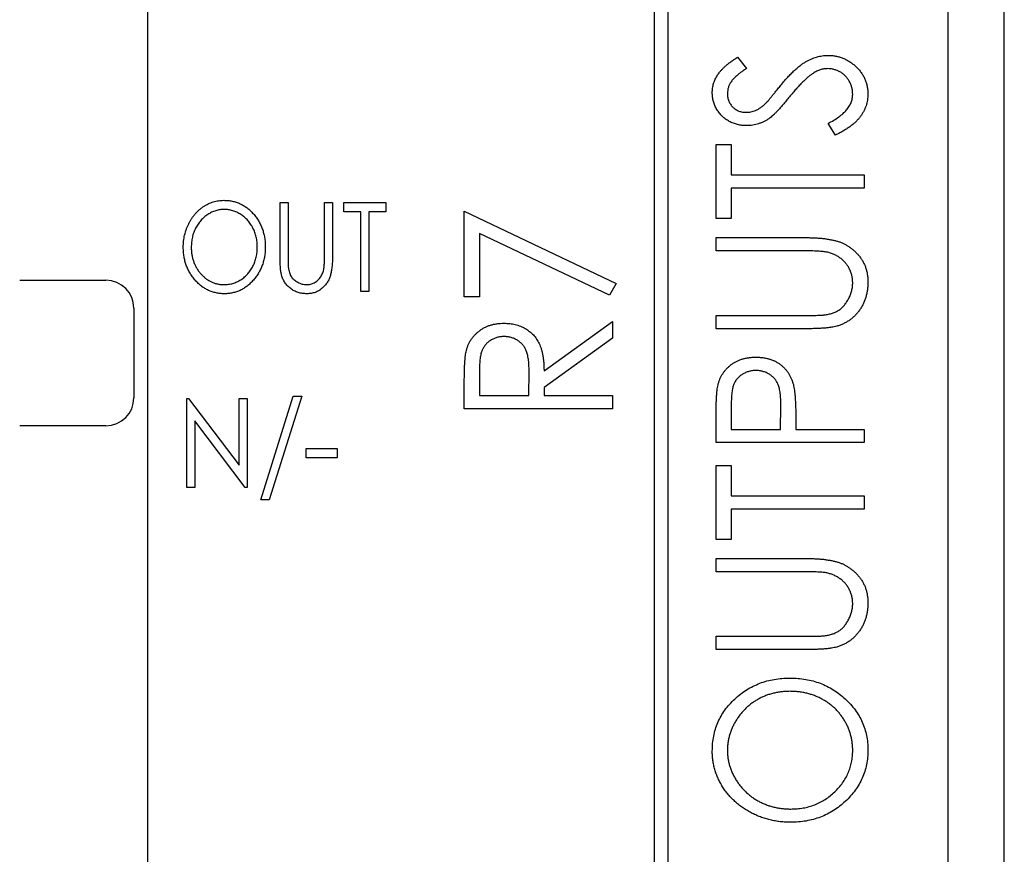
# Model space of a CAD drawing. Header units: millimetres. Extents: x 0 to 420, y 0 to 297.
# Tile 15 of 101: x 101 to 110, y 67 to 74. Entities that reach past the tile are written whole.
import ezdxf

# ---------------------------------------------------------------- set-up
doc = ezdxf.new("R2010")
doc.units = ezdxf.units.MM

msp = doc.modelspace()

# ---------------------------------------------------------------- linework, layer by layer
at = {"color": 7, "linetype": 'Continuous', "lineweight": 25}
for p, q in [((109.6861, 35.2355), (109.6861, 94.4355)), ((107.1861, 40.8605), (107.1861, 81.8605)), ((107.0611, 81.7355), (107.0611, 40.9855)), ((102.5361, 52.8605), (102.5361, 81.3605)), ((110.1861, 79.3355), (110.1861, 34.6355)), ((110.1892, 34.6355), (110.1892, 78.9355)), ((107.8032, 73.9028), (107.8846, 73.8024)), ((108.6809, 73.2074), (108.6139, 73.3121)), ((107.6132, 73.1226), (107.7489, 73.1226)), ((107.6132, 72.4612), (107.6132, 73.1226)), ((107.7489, 73.1226), (107.7489, 72.8513)), ((107.7489, 72.8513), (108.9361, 72.8513)), ((108.9361, 72.8513), (108.9361, 72.7325)), ((107.7489, 72.7325), (107.7489, 72.4612)), ((108.9361, 72.7325), (107.7489, 72.7325)), ((103.7166, 72.1249), (103.7166, 72.6043)), ((103.7166, 72.6043), (103.7878, 72.6043)), ((103.7878, 72.6043), (103.7878, 72.1287)), ((104.1134, 72.6043), (104.1847, 72.6043)), ((104.1134, 72.1287), (104.1134, 72.6043)), ((104.1847, 72.6043), (104.1847, 72.1249)), ((104.2864, 72.5229), (104.2864, 72.6043)), ((104.2864, 72.6043), (104.6629, 72.6043)), ((104.6629, 72.6043), (104.6629, 72.5229)), ((104.4391, 72.5229), (104.2864, 72.5229)), ((104.4391, 71.8105), (104.4391, 72.5229)), ((104.6629, 72.5229), (104.5103, 72.5229)), ((104.5103, 72.5229), (104.5103, 71.8105)), ((105.3632, 71.7639), (105.3632, 72.5271)), ((105.3632, 72.5271), (106.72, 71.8826)), ((107.7489, 72.4612), (107.6132, 72.4612)), ((105.4989, 72.3294), (105.4989, 71.7639)), ((106.662, 71.7771), (105.4989, 72.3294)), ((107.6132, 72.1728), (107.6132, 72.2916)), ((107.6132, 72.2916), (108.4122, 72.2916)), ((108.4058, 72.1728), (107.6132, 72.1728)), ((101.3894, 71.9105), (102.1598, 71.9105)), ((104.5103, 71.8105), (104.4391, 71.8105)), ((106.72, 71.8826), (106.662, 71.7771)), ((105.4989, 71.7639), (105.3632, 71.7639)), ((102.4098, 71.6605), (102.4098, 70.8605)), ((106.0755, 71.1027), (106.6861, 71.5434)), ((106.6861, 71.5434), (106.6861, 71.3934)), ((107.6132, 71.4775), (107.6132, 71.5962)), ((107.6132, 71.5962), (108.4058, 71.5962)), ((108.4122, 71.4775), (107.6132, 71.4775)), ((106.6861, 71.3934), (106.0755, 70.9529)), ((105.4989, 71.1016), (105.4989, 70.8819)), ((105.9398, 70.8819), (105.9417, 71.0966)), ((105.3632, 70.7632), (105.3632, 71.0062)), ((106.0755, 70.9529), (106.0755, 70.8819)), ((102.8821, 70.0605), (102.8821, 70.8543)), ((102.8821, 70.8543), (102.897, 70.8543)), ((102.897, 70.8543), (103.3502, 70.2598)), ((103.3502, 70.2598), (103.3502, 70.8543)), ((103.3502, 70.8543), (103.4214, 70.8543)), ((103.4214, 70.8543), (103.4214, 70.0605)), ((103.5436, 69.9486), (103.8342, 70.8747)), ((103.9099, 70.8747), (103.6192, 69.9486)), ((103.8342, 70.8747), (103.9099, 70.8747)), ((105.4989, 70.8819), (105.9398, 70.8819)), ((106.0755, 70.8819), (106.6861, 70.8819)), ((106.6861, 70.8819), (106.6861, 70.7632)), ((106.6861, 70.7632), (105.3632, 70.7632)), ((107.7489, 70.799), (107.7489, 70.5786)), ((108.1898, 70.5786), (108.1928, 70.7898)), ((107.6132, 70.4598), (107.6132, 70.7031)), ((108.3255, 70.6663), (108.3255, 70.5786)), ((102.1598, 70.6105), (101.3894, 70.6105)), ((103.4052, 70.0605), (102.9533, 70.6533)), ((102.9533, 70.6533), (102.9533, 70.0605)), ((107.7489, 70.5786), (108.1898, 70.5786)), ((108.3255, 70.5786), (108.9361, 70.5786)), ((108.9361, 70.5786), (108.9361, 70.4598)), ((103.9506, 70.4065), (104.2254, 70.4065)), ((103.9506, 70.3251), (103.9506, 70.4065)), ((104.2254, 70.4065), (104.2254, 70.3251)), ((108.9361, 70.4598), (107.6132, 70.4598)), ((104.2254, 70.3251), (103.9506, 70.3251)), ((107.6132, 69.5949), (107.6132, 70.2563)), ((107.6132, 70.2563), (107.7489, 70.2563)), ((107.7489, 70.2563), (107.7489, 69.9849)), ((102.9533, 70.0605), (102.8821, 70.0605)), ((103.4214, 70.0605), (103.4052, 70.0605)), ((107.7489, 69.9849), (108.9361, 69.9849)), ((108.9361, 69.9849), (108.9361, 69.8662)), ((103.6192, 69.9486), (103.5436, 69.9486)), ((108.9361, 69.8662), (107.7489, 69.8662)), ((107.7489, 69.8662), (107.7489, 69.5949)), ((107.7489, 69.5949), (107.6132, 69.5949)), ((107.6132, 69.3065), (107.6132, 69.4253)), ((107.6132, 69.4253), (108.4122, 69.4253)), ((108.4058, 69.3065), (107.6132, 69.3065)), ((107.6132, 68.6111), (107.6132, 68.7299)), ((107.6132, 68.7299), (108.4058, 68.7299)), ((108.4122, 68.6111), (107.6132, 68.6111))]:
    msp.add_line(p, q, dxfattribs=at)
for centre, start, end in [((102.1598, 71.6605), 0, 90), ((102.1598, 70.8605), 270, 0)]:
    msp.add_arc(centre, 0.25, start, end, dxfattribs=at)
for points, knots in [([(108.1851, 73.6447), (108.1955, 73.6574), (108.2157, 73.682), (108.2463, 73.7168), (108.2759, 73.7486), (108.3048, 73.7772), (108.3326, 73.8028), (108.3597, 73.8251), (108.3858, 73.8447), (108.4193, 73.8658), (108.4607, 73.8872), (108.5108, 73.9062), (108.5614, 73.9175), (108.5953, 73.919), (108.612, 73.9198)], [0, 0, 0, 0, 0.093761, 0.181614, 0.264342, 0.341677, 0.41338, 0.479975, 0.541968, 0.599292, 0.705911, 0.807015, 0.904485, 1, 1, 1, 1]), ([(108.612, 73.9198), (108.6239, 73.9195), (108.6473, 73.9189), (108.6818, 73.9139), (108.7153, 73.9064), (108.7473, 73.895), (108.7786, 73.8811), (108.8082, 73.8634), (108.8368, 73.8428), (108.8638, 73.8195), (108.8887, 73.794), (108.9103, 73.7667), (108.929, 73.7381), (108.9438, 73.708), (108.9555, 73.6766), (108.964, 73.6438), (108.9692, 73.6097), (108.9697, 73.5865), (108.97, 73.5747)], [0, 0, 0, 0, 0.064367, 0.127345, 0.188922, 0.250384, 0.312021, 0.374404, 0.437663, 0.502985, 0.567803, 0.63098, 0.692076, 0.752595, 0.813028, 0.874016, 0.936113, 1, 1, 1, 1]), ([(107.5793, 73.5856), (107.5798, 73.5997), (107.5808, 73.6277), (107.5903, 73.6688), (107.6056, 73.7083), (107.6231, 73.74), (107.6406, 73.7648), (107.6562, 73.784), (107.6748, 73.803), (107.6954, 73.8227), (107.7188, 73.8424), (107.7445, 73.8627), (107.773, 73.8827), (107.7929, 73.896), (107.8032, 73.9028)], [0, 0, 0, 0, 0.103822, 0.205919, 0.309231, 0.415653, 0.47222, 0.532858, 0.597819, 0.667857, 0.743177, 0.823448, 0.908942, 1, 1, 1, 1]), ([(107.8846, 73.8024), (107.8762, 73.7968), (107.8602, 73.786), (107.8376, 73.7697), (107.8171, 73.7542), (107.7992, 73.739), (107.7831, 73.7248), (107.7693, 73.711), (107.7576, 73.6979), (107.7453, 73.6813), (107.7331, 73.6605), (107.7224, 73.6343), (107.7162, 73.6068), (107.7154, 73.5881), (107.715, 73.5787)], [0, 0, 0, 0, 0.1025572, 0.1969113, 0.2843952, 0.3644161, 0.4372148, 0.5035358, 0.5636019, 0.6164505, 0.7146691, 0.8089542, 0.9041323, 1, 1, 1, 1]), ([(108.4803, 73.7592), (108.4727, 73.754), (108.4569, 73.7431), (108.4333, 73.7241), (108.4086, 73.7022), (108.3828, 73.6774), (108.356, 73.6494), (108.3279, 73.6187), (108.2987, 73.585), (108.2793, 73.5611), (108.2693, 73.5488)], [0, 0, 0, 0, 0.092213, 0.193119, 0.303009, 0.423363, 0.552489, 0.69176, 0.840671, 1, 1, 1, 1]), ([(108.6101, 73.8011), (108.5992, 73.8005), (108.5769, 73.7994), (108.5438, 73.7915), (108.5113, 73.7779), (108.4908, 73.7656), (108.4803, 73.7592)], [0, 0, 0, 0, 0.238336, 0.482311, 0.73314, 1, 1, 1, 1]), ([(108.8343, 73.5705), (108.834, 73.5809), (108.8334, 73.6014), (108.8272, 73.6316), (108.8177, 73.6608), (108.8041, 73.6886), (108.7878, 73.7146), (108.7679, 73.7372), (108.7458, 73.7569), (108.7209, 73.7727), (108.6946, 73.7854), (108.6672, 73.7944), (108.6389, 73.8), (108.6198, 73.8007), (108.6101, 73.8011)], [0, 0, 0, 0, 0.086779, 0.172012, 0.257, 0.344091, 0.430347, 0.513787, 0.595624, 0.677565, 0.75969, 0.839996, 0.919133, 1, 1, 1, 1]), ([(107.888, 73.2922), (107.874, 73.2927), (107.8464, 73.2936), (107.806, 73.301), (107.7674, 73.3126), (107.7311, 73.329), (107.6977, 73.3501), (107.6674, 73.3746), (107.6416, 73.4038), (107.6193, 73.4359), (107.6017, 73.4709), (107.5883, 73.5077), (107.5809, 73.5463), (107.5798, 73.5724), (107.5793, 73.5856)], [0, 0, 0, 0, 0.088291, 0.174419, 0.258423, 0.342317, 0.425287, 0.506935, 0.587922, 0.670559, 0.753145, 0.834844, 0.916686, 1, 1, 1, 1]), ([(107.715, 73.5787), (107.7154, 73.5669), (107.7163, 73.544), (107.7261, 73.5115), (107.7413, 73.4822), (107.7627, 73.4572), (107.7881, 73.4367), (107.8169, 73.4215), (107.8489, 73.4125), (107.8711, 73.4115), (107.8824, 73.411)], [0, 0, 0, 0, 0.133507, 0.258557, 0.380724, 0.504971, 0.628085, 0.748901, 0.871477, 1, 1, 1, 1]), ([(108.0534, 73.4878), (108.056, 73.4903), (108.0621, 73.4964), (108.072, 73.5076), (108.0846, 73.5221), (108.0998, 73.54), (108.1177, 73.5612), (108.1377, 73.5862), (108.1606, 73.6143), (108.1766, 73.6342), (108.1851, 73.6447)], [0, 0, 0, 0, 0.053039, 0.126288, 0.218872, 0.334457, 0.469409, 0.625738, 0.802267, 1, 1, 1, 1]), ([(108.6139, 73.3121), (108.6312, 73.3214), (108.6644, 73.3391), (108.7095, 73.3685), (108.7477, 73.3992), (108.7792, 73.4311), (108.8038, 73.4642), (108.8214, 73.4986), (108.8324, 73.5341), (108.8337, 73.5584), (108.8343, 73.5705)], [0, 0, 0, 0, 0.165307, 0.315251, 0.451801, 0.576089, 0.690151, 0.796612, 0.898685, 1, 1, 1, 1]), ([(108.97, 73.5747), (108.9698, 73.5656), (108.9695, 73.5475), (108.966, 73.5207), (108.9612, 73.4944), (108.9536, 73.469), (108.9443, 73.444), (108.933, 73.4197), (108.9194, 73.3961), (108.9036, 73.3731), (108.8854, 73.3506), (108.8644, 73.3287), (108.8407, 73.3072), (108.8142, 73.2863), (108.7848, 73.2659), (108.7528, 73.2458), (108.718, 73.2261), (108.6935, 73.2138), (108.6809, 73.2074)], [0, 0, 0, 0, 0.055089, 0.109447, 0.163323, 0.216767, 0.269874, 0.324148, 0.378969, 0.434708, 0.492467, 0.553707, 0.618022, 0.686132, 0.757893, 0.834258, 0.914668, 1, 1, 1, 1]), ([(107.8824, 73.411), (107.8895, 73.4112), (107.9037, 73.4116), (107.9247, 73.415), (107.9455, 73.4199), (107.9662, 73.4271), (107.9872, 73.4375), (108.0086, 73.4512), (108.0311, 73.468), (108.0457, 73.481), (108.0534, 73.4878)], [0, 0, 0, 0, 0.110385, 0.220503, 0.3311372, 0.4435848, 0.5631535, 0.6950621, 0.8397617, 1, 1, 1, 1]), ([(108.2693, 73.5488), (108.2594, 73.5365), (108.2403, 73.5131), (108.2124, 73.4801), (108.1866, 73.4508), (108.163, 73.4251), (108.1417, 73.4029), (108.1226, 73.3841), (108.1055, 73.3692), (108.0944, 73.3611), (108.0894, 73.3574)], [0, 0, 0, 0, 0.179535, 0.344506, 0.492131, 0.62464, 0.742099, 0.843179, 0.92954, 1, 1, 1, 1]), ([(108.0894, 73.3574), (108.0816, 73.3522), (108.0663, 73.3419), (108.0423, 73.3286), (108.0178, 73.3173), (107.9927, 73.3085), (107.9672, 73.3012), (107.9413, 73.2958), (107.9147, 73.2929), (107.8969, 73.2925), (107.888, 73.2922)], [0, 0, 0, 0, 0.130877, 0.257719, 0.382316, 0.506626, 0.628302, 0.751527, 0.87547, 1, 1, 1, 1]), ([(102.8516, 72.2039), (102.8517, 72.2134), (102.8521, 72.2321), (102.8543, 72.26), (102.8582, 72.2874), (102.8633, 72.3143), (102.8702, 72.3406), (102.8787, 72.3664), (102.8885, 72.3916), (102.8998, 72.4163), (102.9125, 72.4399), (102.9261, 72.4625), (102.9411, 72.4836), (102.957, 72.5035), (102.9743, 72.5219), (102.9924, 72.5392), (103.0118, 72.5551), (103.0322, 72.5695), (103.0532, 72.5825), (103.0748, 72.5937), (103.0969, 72.6033), (103.1193, 72.6111), (103.1422, 72.6172), (103.1656, 72.6214), (103.1894, 72.6243), (103.2054, 72.6245), (103.2135, 72.6247)], [0, 0, 0, 0, 0.045922, 0.091196, 0.135982, 0.180387, 0.22436, 0.268316, 0.312327, 0.356293, 0.400133, 0.442725, 0.484725, 0.525806, 0.566679, 0.607176, 0.647857, 0.688358, 0.728651, 0.767868, 0.806911, 0.845405, 0.883563, 0.922106, 0.96078, 1, 1, 1, 1]), ([(103.2135, 72.6247), (103.2264, 72.6243), (103.2518, 72.6235), (103.2891, 72.6179), (103.3247, 72.6082), (103.3589, 72.5953), (103.3912, 72.578), (103.4221, 72.5573), (103.4512, 72.5325), (103.4784, 72.5045), (103.5032, 72.4737), (103.525, 72.4409), (103.5433, 72.4063), (103.5584, 72.3699), (103.57, 72.3318), (103.5782, 72.292), (103.5835, 72.2504), (103.584, 72.2221), (103.5843, 72.2077)], [0, 0, 0, 0, 0.062177, 0.122392, 0.181409, 0.239738, 0.298383, 0.357852, 0.418781, 0.482217, 0.546197, 0.609068, 0.671831, 0.734621, 0.798486, 0.863494, 0.930695, 1, 1, 1, 1]), ([(103.2165, 72.5432), (103.2101, 72.5431), (103.1973, 72.543), (103.1783, 72.5406), (103.1596, 72.5371), (103.141, 72.5323), (103.1228, 72.5255), (103.1048, 72.5178), (103.0871, 72.5085), (103.0698, 72.4979), (103.0529, 72.4862), (103.037, 72.4733), (103.022, 72.4594), (103.008, 72.4446), (102.9949, 72.4288), (102.9828, 72.4121), (102.9717, 72.3943), (102.9616, 72.3756), (102.9525, 72.3561), (102.9445, 72.3361), (102.9379, 72.3154), (102.9323, 72.2942), (102.928, 72.2725), (102.925, 72.2503), (102.9232, 72.2274), (102.9229, 72.212), (102.9228, 72.2042)], [0, 0, 0, 0, 0.038646, 0.076895, 0.114898, 0.153535, 0.192208, 0.231525, 0.271503, 0.312618, 0.353885, 0.394964, 0.43585, 0.476721, 0.517756, 0.559133, 0.601294, 0.644145, 0.68713, 0.730403, 0.774013, 0.817914, 0.862175, 0.907275, 0.953058, 1, 1, 1, 1]), ([(103.513, 72.2079), (103.5129, 72.2156), (103.5126, 72.2308), (103.5109, 72.2534), (103.5079, 72.2754), (103.5035, 72.2969), (103.4982, 72.3178), (103.4914, 72.338), (103.4837, 72.3578), (103.4746, 72.377), (103.4645, 72.3954), (103.4533, 72.4129), (103.4412, 72.4295), (103.428, 72.445), (103.414, 72.4598), (103.3988, 72.4735), (103.3826, 72.4862), (103.3656, 72.4979), (103.3481, 72.5086), (103.3301, 72.5178), (103.3117, 72.5256), (103.2933, 72.5322), (103.2744, 72.5371), (103.2553, 72.5405), (103.236, 72.543), (103.223, 72.5431), (103.2165, 72.5432)], [0, 0, 0, 0, 0.0463507, 0.0918612, 0.1363735, 0.1803655, 0.223612, 0.266355, 0.3089592, 0.3516986, 0.3940324, 0.4356951, 0.4768549, 0.5178917, 0.5585724, 0.5995195, 0.6409414, 0.6825121, 0.7239414, 0.7645278, 0.8044714, 0.8437851, 0.8827701, 0.9217538, 0.960676, 1, 1, 1, 1]), ([(108.4122, 72.2916), (108.4266, 72.2915), (108.4547, 72.2913), (108.4959, 72.2896), (108.5349, 72.2873), (108.5719, 72.284), (108.6066, 72.2791), (108.6393, 72.2735), (108.67, 72.2674), (108.6986, 72.2596), (108.7259, 72.2506), (108.7518, 72.2393), (108.7771, 72.2265), (108.8012, 72.2111), (108.8249, 72.1944), (108.8472, 72.1749), (108.8689, 72.1539), (108.8895, 72.131), (108.9084, 72.1064), (108.9248, 72.0801), (108.9389, 72.0528), (108.9505, 72.0242), (108.9591, 71.9941), (108.9655, 71.9628), (108.9692, 71.9303), (108.9698, 71.9082), (108.97, 71.897)], [0, 0, 0, 0, 0.055741, 0.108782, 0.159483, 0.20722, 0.252436, 0.295103, 0.335609, 0.373517, 0.409957, 0.446416, 0.482967, 0.519684, 0.557168, 0.594999, 0.634172, 0.674127, 0.714136, 0.754079, 0.793688, 0.83312, 0.873373, 0.914549, 0.95654, 1, 1, 1, 1]), ([(103.219, 71.7902), (103.2064, 71.7905), (103.1815, 71.7912), (103.1449, 71.7972), (103.1098, 71.8065), (103.0762, 71.8198), (103.0441, 71.8369), (103.0135, 71.8579), (102.9847, 71.8828), (102.9576, 71.9109), (102.9328, 71.9417), (102.911, 71.9744), (102.8928, 72.0089), (102.8775, 72.0448), (102.8659, 72.0824), (102.8577, 72.1215), (102.8524, 72.1622), (102.8518, 72.1899), (102.8516, 72.2039)], [0, 0, 0, 0, 0.061547, 0.121417, 0.179996, 0.238315, 0.297126, 0.356943, 0.418489, 0.482417, 0.547075, 0.610613, 0.673814, 0.736892, 0.800447, 0.865133, 0.931509, 1, 1, 1, 1]), ([(102.9228, 72.2042), (102.923, 72.1928), (102.9234, 72.1703), (102.9278, 72.1372), (102.9344, 72.1056), (102.9437, 72.0752), (102.9561, 72.0462), (102.9709, 72.0185), (102.9885, 71.9923), (103.0085, 71.9677), (103.0304, 71.9454), (103.0536, 71.9256), (103.078, 71.9089), (103.1036, 71.8954), (103.1302, 71.8845), (103.158, 71.8772), (103.1868, 71.8723), (103.2065, 71.8718), (103.2165, 71.8716)], [0, 0, 0, 0, 0.069644, 0.136865, 0.202081, 0.266184, 0.329858, 0.393143, 0.45677, 0.521585, 0.58561, 0.646875, 0.706483, 0.764859, 0.822538, 0.880611, 0.939356, 1, 1, 1, 1]), ([(103.2165, 71.8716), (103.2232, 71.8717), (103.2365, 71.8719), (103.2562, 71.8741), (103.2756, 71.8775), (103.2946, 71.8825), (103.3133, 71.8888), (103.3316, 71.8962), (103.3494, 71.9054), (103.3669, 71.9156), (103.3837, 71.9272), (103.3995, 71.9398), (103.4144, 71.9534), (103.4283, 71.9682), (103.4414, 71.9838), (103.4535, 72.0005), (103.4645, 72.0183), (103.4746, 72.0369), (103.4837, 72.0564), (103.4914, 72.0765), (103.4982, 72.0971), (103.5035, 72.1183), (103.5079, 72.1399), (103.5109, 72.1621), (103.5126, 72.1848), (103.5129, 72.2002), (103.513, 72.2079)], [0, 0, 0, 0, 0.040115, 0.07979, 0.119238, 0.15837, 0.197615, 0.237148, 0.277138, 0.317796, 0.358752, 0.399056, 0.439598, 0.479891, 0.520553, 0.561799, 0.603389, 0.646106, 0.689245, 0.732265, 0.775436, 0.819119, 0.863241, 0.907884, 0.953523, 1, 1, 1, 1]), ([(103.5843, 72.2077), (103.584, 72.1935), (103.5835, 72.1654), (103.5782, 72.1241), (103.57, 72.0844), (103.5583, 72.0464), (103.5434, 72.01), (103.5249, 71.9754), (103.5034, 71.9423), (103.4786, 71.9114), (103.4515, 71.8832), (103.4227, 71.8583), (103.3925, 71.8371), (103.3606, 71.8201), (103.3273, 71.8064), (103.2925, 71.7972), (103.2562, 71.7912), (103.2316, 71.7905), (103.219, 71.7902)], [0, 0, 0, 0, 0.0693536, 0.1365903, 0.201875, 0.2660134, 0.3295523, 0.3928264, 0.4564979, 0.5211989, 0.5851569, 0.6463571, 0.7059632, 0.7641755, 0.8219701, 0.8801567, 0.9391179, 1, 1, 1, 1]), ([(108.6112, 72.1601), (108.6065, 72.1611), (108.5961, 72.1634), (108.5786, 72.166), (108.5578, 72.1679), (108.5338, 72.1699), (108.5064, 72.1711), (108.4758, 72.1722), (108.4419, 72.1726), (108.4182, 72.1728), (108.4058, 72.1728)], [0, 0, 0, 0, 0.069596, 0.155423, 0.257515, 0.37358, 0.506166, 0.6554, 0.819993, 1, 1, 1, 1]), ([(108.8343, 71.8903), (108.8339, 71.9006), (108.8332, 71.921), (108.8281, 71.9513), (108.8191, 71.9807), (108.8073, 72.0095), (108.792, 72.0364), (108.7741, 72.0617), (108.7534, 72.0845), (108.7301, 72.1048), (108.7042, 72.1227), (108.6756, 72.1379), (108.6445, 72.151), (108.6225, 72.157), (108.6112, 72.1601)], [0, 0, 0, 0, 0.081412, 0.161686, 0.242811, 0.324775, 0.407586, 0.488453, 0.56979, 0.650718, 0.733306, 0.819186, 0.907133, 1, 1, 1, 1]), ([(103.7296, 71.9576), (103.7285, 71.9619), (103.7262, 71.9711), (103.7236, 71.9862), (103.7215, 72.0037), (103.7195, 72.0234), (103.7184, 72.0455), (103.7172, 72.0699), (103.7166, 72.0966), (103.7166, 72.1152), (103.7166, 72.1249)], [0, 0, 0, 0, 0.077744, 0.168993, 0.273837, 0.391627, 0.523269, 0.668082, 0.826971, 1, 1, 1, 1]), ([(103.7878, 72.1287), (103.7878, 72.122), (103.7878, 72.1092), (103.7879, 72.091), (103.7883, 72.0749), (103.7883, 72.0607), (103.7889, 72.0485), (103.7893, 72.0382), (103.7899, 72.03), (103.7904, 72.0252), (103.7907, 72.0231)], [0, 0, 0, 0, 0.1911164, 0.3626763, 0.5162009, 0.6501413, 0.7661029, 0.8625193, 0.9410028, 1, 1, 1, 1]), ([(104.1847, 72.1249), (104.1846, 72.1163), (104.1845, 72.0994), (104.1837, 72.0747), (104.1823, 72.0513), (104.1802, 72.0291), (104.1777, 72.0082), (104.1745, 71.9886), (104.1707, 71.9703), (104.1665, 71.953), (104.1612, 71.9367), (104.1548, 71.9211), (104.1474, 71.906), (104.1384, 71.8915), (104.1287, 71.8773), (104.1176, 71.8639), (104.1055, 71.8508), (104.0923, 71.8385), (104.0781, 71.8273), (104.063, 71.8174), (104.0474, 71.8088), (104.0308, 71.802), (104.0136, 71.7968), (103.9956, 71.7929), (103.977, 71.7907), (103.9642, 71.7904), (103.9578, 71.7902)], [0, 0, 0, 0, 0.056641, 0.110526, 0.162045, 0.210553, 0.256409, 0.299708, 0.340868, 0.379212, 0.416131, 0.45291, 0.489738, 0.526683, 0.564371, 0.602143, 0.64099, 0.68082, 0.720651, 0.759777, 0.79849, 0.837593, 0.876831, 0.916631, 0.957574, 1, 1, 1, 1]), ([(104.1063, 72.0055), (104.1069, 72.0083), (104.1083, 72.0145), (104.1096, 72.0251), (104.1106, 72.0375), (104.1118, 72.052), (104.1126, 72.0683), (104.113, 72.0867), (104.1133, 72.1071), (104.1134, 72.1213), (104.1134, 72.1287)], [0, 0, 0, 0, 0.06962, 0.155293, 0.257298, 0.373404, 0.506035, 0.655281, 0.819931, 1, 1, 1, 1]), ([(103.7907, 72.0231), (103.7917, 72.0157), (103.7937, 72.0012), (103.7989, 71.9807), (103.8059, 71.962), (103.8147, 71.9451), (103.8258, 71.9298), (103.8392, 71.9158), (103.8556, 71.9035), (103.8738, 71.8924), (103.8935, 71.8833), (103.9135, 71.8765), (103.9337, 71.8723), (103.9473, 71.8718), (103.9539, 71.8716)], [0, 0, 0, 0, 0.091773, 0.178001, 0.258342, 0.335101, 0.410232, 0.488546, 0.571185, 0.659811, 0.749047, 0.835056, 0.918241, 1, 1, 1, 1]), ([(103.9539, 71.8716), (103.9597, 71.8718), (103.9712, 71.8723), (103.9884, 71.8754), (104.005, 71.8807), (104.0213, 71.8878), (104.0365, 71.897), (104.0508, 71.9078), (104.0636, 71.9202), (104.0752, 71.9342), (104.0853, 71.9497), (104.0937, 71.9669), (104.1011, 71.9856), (104.1045, 71.9987), (104.1063, 72.0055)], [0, 0, 0, 0, 0.079131, 0.15715, 0.236889, 0.317658, 0.399537, 0.479666, 0.561134, 0.642949, 0.726745, 0.814224, 0.904366, 1, 1, 1, 1]), ([(103.9578, 71.7902), (103.9508, 71.7904), (103.937, 71.7907), (103.9167, 71.7927), (103.8972, 71.7965), (103.8784, 71.8013), (103.8605, 71.8079), (103.8431, 71.8157), (103.8268, 71.8251), (103.8112, 71.8358), (103.7966, 71.8477), (103.7832, 71.8606), (103.7711, 71.8745), (103.7601, 71.8892), (103.7504, 71.905), (103.7423, 71.9217), (103.7349, 71.9392), (103.7314, 71.9514), (103.7296, 71.9576)], [0, 0, 0, 0, 0.068755, 0.135203, 0.200334, 0.263333, 0.325901, 0.38763, 0.449413, 0.511204, 0.572985, 0.633723, 0.693851, 0.754125, 0.813934, 0.874921, 0.936782, 1, 1, 1, 1]), ([(108.97, 71.897), (108.9697, 71.8848), (108.9692, 71.8609), (108.9658, 71.8256), (108.9595, 71.7917), (108.9515, 71.7589), (108.9405, 71.7277), (108.9275, 71.6977), (108.9118, 71.6692), (108.8942, 71.6418), (108.8744, 71.6165), (108.8527, 71.5933), (108.8297, 71.572), (108.8049, 71.5533), (108.7789, 71.5362), (108.7509, 71.5222), (108.7217, 71.5094), (108.7013, 71.5031), (108.691, 71.5)], [0, 0, 0, 0, 0.069994, 0.137225, 0.203144, 0.267439, 0.330757, 0.392722, 0.455101, 0.517382, 0.579131, 0.639383, 0.69929, 0.758596, 0.817649, 0.877496, 0.938128, 1, 1, 1, 1]), ([(108.5818, 71.6012), (108.5942, 71.603), (108.6183, 71.6064), (108.6526, 71.6157), (108.6836, 71.6283), (108.7121, 71.6436), (108.7374, 71.6636), (108.7607, 71.6876), (108.7813, 71.7164), (108.7998, 71.7487), (108.8149, 71.7835), (108.8261, 71.819), (108.8332, 71.8546), (108.834, 71.8785), (108.8343, 71.8903)], [0, 0, 0, 0, 0.0889375, 0.1727267, 0.251185, 0.3263801, 0.4009876, 0.479456, 0.5624606, 0.6520321, 0.742988, 0.8310174, 0.9158505, 1, 1, 1, 1]), ([(108.4058, 71.5962), (108.417, 71.5962), (108.4383, 71.5961), (108.4686, 71.5964), (108.4956, 71.5969), (108.5192, 71.5975), (108.5396, 71.5978), (108.5566, 71.599), (108.5703, 71.6), (108.5783, 71.6009), (108.5818, 71.6012)], [0, 0, 0, 0, 0.191105, 0.362655, 0.516171, 0.650128, 0.766034, 0.862527, 0.941006, 1, 1, 1, 1]), ([(105.3812, 71.2818), (105.3836, 71.2907), (105.3883, 71.3083), (105.3984, 71.3335), (105.41, 71.3577), (105.4234, 71.3806), (105.4393, 71.4019), (105.4569, 71.4221), (105.4761, 71.4413), (105.4977, 71.4585), (105.5204, 71.4747), (105.5449, 71.4882), (105.5703, 71.5004), (105.5973, 71.5099), (105.6254, 71.5173), (105.6548, 71.5226), (105.6855, 71.5258), (105.7064, 71.5262), (105.717, 71.5264)], [0, 0, 0, 0, 0.061387, 0.121495, 0.181089, 0.240038, 0.298644, 0.35799, 0.418441, 0.480043, 0.541867, 0.604173, 0.666682, 0.729899, 0.794538, 0.860455, 0.929211, 1, 1, 1, 1]), ([(105.717, 71.5264), (105.7346, 71.5259), (105.7689, 71.5248), (105.8188, 71.516), (105.8653, 71.501), (105.9084, 71.4804), (105.9472, 71.4541), (105.9814, 71.4228), (106.0102, 71.3859), (106.0299, 71.3515), (106.0429, 71.3211), (106.0516, 71.2961), (106.0586, 71.2688), (106.0648, 71.2397), (106.0695, 71.2083), (106.0729, 71.175), (106.0751, 71.1395), (106.0754, 71.1152), (106.0755, 71.1027)], [0, 0, 0, 0, 0.083484, 0.162613, 0.23918, 0.314494, 0.388385, 0.460717, 0.533791, 0.609022, 0.648239, 0.690365, 0.734562, 0.781635, 0.831635, 0.884694, 0.940506, 1, 1, 1, 1]), ([(108.691, 71.5), (108.6839, 71.4981), (108.6686, 71.4941), (108.6433, 71.4899), (108.6143, 71.4858), (108.5813, 71.4827), (108.5445, 71.4805), (108.5039, 71.4786), (108.4594, 71.4776), (108.4284, 71.4775), (108.4122, 71.4775)], [0, 0, 0, 0, 0.077936, 0.169149, 0.274074, 0.391816, 0.523462, 0.668216, 0.827041, 1, 1, 1, 1]), ([(105.7167, 71.4077), (105.7061, 71.4073), (105.6851, 71.4065), (105.6543, 71.3999), (105.6251, 71.3893), (105.598, 71.3743), (105.5732, 71.3564), (105.5519, 71.3351), (105.5345, 71.3113), (105.5232, 71.2891), (105.5162, 71.2693), (105.5115, 71.252), (105.5076, 71.2324), (105.5045, 71.2107), (105.5018, 71.1866), (105.5, 71.1603), (105.4989, 71.1316), (105.4989, 71.1119), (105.4989, 71.1016)], [0, 0, 0, 0, 0.074206, 0.146692, 0.218332, 0.29067, 0.362618, 0.431553, 0.499554, 0.567987, 0.604677, 0.646293, 0.69288, 0.744014, 0.799888, 0.86174, 0.928424, 1, 1, 1, 1]), ([(105.9417, 71.0966), (105.9417, 71.1066), (105.9417, 71.1261), (105.9402, 71.1542), (105.9385, 71.1803), (105.9359, 71.2043), (105.9325, 71.2264), (105.9282, 71.2464), (105.9233, 71.2644), (105.9156, 71.2855), (105.9036, 71.3092), (105.8856, 71.3346), (105.8637, 71.3565), (105.8383, 71.3747), (105.8105, 71.3896), (105.7805, 71.3999), (105.7492, 71.4065), (105.7276, 71.4073), (105.7167, 71.4077)], [0, 0, 0, 0, 0.068884, 0.133004, 0.192369, 0.247684, 0.298447, 0.344783, 0.387444, 0.426058, 0.498477, 0.568226, 0.638295, 0.709239, 0.781676, 0.852765, 0.925523, 1, 1, 1, 1]), ([(105.3632, 71.0062), (105.3632, 71.0225), (105.3634, 71.0536), (105.364, 71.0984), (105.3658, 71.139), (105.3673, 71.1755), (105.3702, 71.2079), (105.3729, 71.2362), (105.3765, 71.2605), (105.3797, 71.2751), (105.3812, 71.2818)], [0, 0, 0, 0, 0.176242, 0.33814, 0.484799, 0.617149, 0.734395, 0.837422, 0.92561, 1, 1, 1, 1]), ([(107.6331, 70.9856), (107.6356, 70.9941), (107.6406, 71.0111), (107.6505, 71.0355), (107.6621, 71.0589), (107.6757, 71.081), (107.6912, 71.1017), (107.7084, 71.1214), (107.7276, 71.1397), (107.7485, 71.1569), (107.7709, 71.1725), (107.7949, 71.1862), (107.8203, 71.1975), (107.8472, 71.2068), (107.8754, 71.2143), (107.9051, 71.2192), (107.9361, 71.2225), (107.9572, 71.2229), (107.968, 71.2231)], [0, 0, 0, 0, 0.060075, 0.119303, 0.178069, 0.236256, 0.294313, 0.353143, 0.412708, 0.473813, 0.535615, 0.597403, 0.660232, 0.723514, 0.789577, 0.856841, 0.927091, 1, 1, 1, 1]), ([(107.968, 71.2231), (107.9789, 71.2228), (108.0002, 71.2224), (108.0314, 71.2196), (108.061, 71.2141), (108.0894, 71.2075), (108.1161, 71.198), (108.1415, 71.1869), (108.1654, 71.1737), (108.1876, 71.1582), (108.2083, 71.1412), (108.2275, 71.1227), (108.2448, 71.1024), (108.2601, 71.0807), (108.2738, 71.0573), (108.2856, 71.0325), (108.2958, 71.0061), (108.3011, 70.9878), (108.3038, 70.9785)], [0, 0, 0, 0, 0.072309, 0.141358, 0.208207, 0.272336, 0.335143, 0.396174, 0.456668, 0.516646, 0.575929, 0.634933, 0.693693, 0.752708, 0.811962, 0.873196, 0.935504, 1, 1, 1, 1]), ([(107.9686, 71.1043), (107.9579, 71.1039), (107.9368, 71.1031), (107.9059, 71.0966), (107.8764, 71.0859), (107.8488, 71.0711), (107.8237, 71.053), (107.8021, 71.0318), (107.7844, 71.0078), (107.7733, 70.9853), (107.7662, 70.9654), (107.7615, 70.9482), (107.7575, 70.9287), (107.7545, 70.907), (107.7518, 70.8832), (107.75, 70.8571), (107.749, 70.8288), (107.7489, 70.8092), (107.7489, 70.799)], [0, 0, 0, 0, 0.0740913, 0.1470678, 0.2191758, 0.292487, 0.364821, 0.434086, 0.5028423, 0.57172, 0.6083535, 0.6499045, 0.6958165, 0.7468715, 0.8026582, 0.8631859, 0.9291504, 1, 1, 1, 1]), ([(108.1928, 70.7898), (108.1928, 70.8001), (108.1928, 70.82), (108.1913, 70.8488), (108.1896, 70.8754), (108.1869, 70.9), (108.1834, 70.9223), (108.1797, 70.9427), (108.1745, 70.9607), (108.1673, 70.9818), (108.1554, 71.0054), (108.1375, 71.0308), (108.1155, 71.0526), (108.0902, 71.0712), (108.0623, 71.0858), (108.0324, 71.0966), (108.001, 71.1031), (107.9795, 71.1039), (107.9686, 71.1043)], [0, 0, 0, 0, 0.070231, 0.135127, 0.195896, 0.251444, 0.303058, 0.349556, 0.391936, 0.430093, 0.501229, 0.570517, 0.640124, 0.710955, 0.782914, 0.853735, 0.926014, 1, 1, 1, 1]), ([(107.6132, 70.7031), (107.6132, 70.7198), (107.6133, 70.7519), (107.6144, 70.7978), (107.6159, 70.8396), (107.618, 70.8771), (107.6205, 70.9103), (107.624, 70.9392), (107.6277, 70.964), (107.6314, 70.9788), (107.6331, 70.9856)], [0, 0, 0, 0, 0.1765, 0.339032, 0.485753, 0.61857, 0.735674, 0.838185, 0.926155, 1, 1, 1, 1]), ([(108.3038, 70.9785), (108.3056, 70.9708), (108.3094, 70.954), (108.3137, 70.9262), (108.3174, 70.894), (108.3202, 70.8572), (108.3225, 70.8159), (108.3244, 70.77), (108.3254, 70.7196), (108.3255, 70.6846), (108.3255, 70.6663)], [0, 0, 0, 0, 0.075269, 0.165174, 0.268129, 0.385984, 0.51806, 0.664405, 0.825035, 1, 1, 1, 1]), ([(108.4122, 69.4253), (108.4266, 69.4252), (108.4547, 69.425), (108.4959, 69.4233), (108.5349, 69.421), (108.5719, 69.4177), (108.6066, 69.4128), (108.6393, 69.4072), (108.67, 69.4011), (108.6986, 69.3933), (108.7259, 69.3843), (108.7518, 69.373), (108.7771, 69.3602), (108.8012, 69.3448), (108.8249, 69.3281), (108.8472, 69.3086), (108.8689, 69.2875), (108.8895, 69.2646), (108.9084, 69.2401), (108.9248, 69.2138), (108.9389, 69.1865), (108.9505, 69.1578), (108.9591, 69.1278), (108.9655, 69.0965), (108.9692, 69.064), (108.9698, 69.0419), (108.97, 69.0307)], [0, 0, 0, 0, 0.055741, 0.108782, 0.159483, 0.20722, 0.252436, 0.295103, 0.335609, 0.373517, 0.409957, 0.446416, 0.482967, 0.519684, 0.557168, 0.594999, 0.634172, 0.674127, 0.714136, 0.754079, 0.793688, 0.83312, 0.873373, 0.914549, 0.95654, 1, 1, 1, 1]), ([(108.6112, 69.2938), (108.6065, 69.2948), (108.5961, 69.2971), (108.5786, 69.2997), (108.5578, 69.3016), (108.5338, 69.3036), (108.5064, 69.3047), (108.4758, 69.3059), (108.4419, 69.3063), (108.4182, 69.3065), (108.4058, 69.3065)], [0, 0, 0, 0, 0.069596, 0.155423, 0.257515, 0.37358, 0.506166, 0.6554, 0.819993, 1, 1, 1, 1]), ([(108.8343, 69.024), (108.8339, 69.0343), (108.8332, 69.0547), (108.8281, 69.085), (108.8191, 69.1144), (108.8073, 69.1431), (108.792, 69.1701), (108.7741, 69.1954), (108.7534, 69.2181), (108.7301, 69.2385), (108.7042, 69.2564), (108.6756, 69.2716), (108.6445, 69.2846), (108.6225, 69.2907), (108.6112, 69.2938)], [0, 0, 0, 0, 0.081412, 0.161686, 0.242811, 0.324775, 0.407586, 0.488453, 0.56979, 0.650718, 0.733306, 0.819186, 0.907133, 1, 1, 1, 1]), ([(108.5818, 68.7349), (108.5942, 68.7367), (108.6183, 68.7401), (108.6526, 68.7494), (108.6836, 68.762), (108.7121, 68.7773), (108.7374, 68.7973), (108.7607, 68.8212), (108.7813, 68.8501), (108.7998, 68.8824), (108.8149, 68.9171), (108.8261, 68.9527), (108.8332, 68.9883), (108.834, 69.0122), (108.8343, 69.024)], [0, 0, 0, 0, 0.0889375, 0.1727267, 0.251185, 0.3263801, 0.4009876, 0.479456, 0.5624606, 0.6520321, 0.742988, 0.8310174, 0.9158505, 1, 1, 1, 1]), ([(108.97, 69.0307), (108.9697, 69.0185), (108.9692, 68.9945), (108.9658, 68.9593), (108.9595, 68.9254), (108.9515, 68.8926), (108.9405, 68.8614), (108.9275, 68.8313), (108.9118, 68.8028), (108.8942, 68.7755), (108.8744, 68.7502), (108.8527, 68.727), (108.8297, 68.7057), (108.8049, 68.687), (108.7789, 68.6699), (108.7509, 68.6559), (108.7217, 68.6431), (108.7013, 68.6368), (108.691, 68.6337)], [0, 0, 0, 0, 0.069994, 0.137225, 0.203144, 0.267439, 0.330757, 0.392722, 0.455101, 0.517382, 0.579131, 0.639383, 0.69929, 0.758596, 0.817649, 0.877496, 0.938128, 1, 1, 1, 1]), ([(108.4058, 68.7299), (108.417, 68.7299), (108.4383, 68.7298), (108.4686, 68.7301), (108.4956, 68.7306), (108.5192, 68.7312), (108.5396, 68.7315), (108.5566, 68.7327), (108.5703, 68.7337), (108.5783, 68.7345), (108.5818, 68.7349)], [0, 0, 0, 0, 0.191105, 0.362655, 0.516171, 0.650128, 0.766034, 0.862527, 0.941006, 1, 1, 1, 1]), ([(108.691, 68.6337), (108.6839, 68.6318), (108.6686, 68.6277), (108.6433, 68.6236), (108.6143, 68.6195), (108.5813, 68.6164), (108.5445, 68.6142), (108.5039, 68.6123), (108.4594, 68.6112), (108.4284, 68.6112), (108.4122, 68.6111)], [0, 0, 0, 0, 0.077936, 0.169149, 0.274074, 0.391816, 0.523462, 0.668216, 0.827041, 1, 1, 1, 1]), ([(107.5793, 67.7043), (107.5799, 67.727), (107.5811, 67.7717), (107.5905, 67.8374), (107.6065, 67.9), (107.6282, 67.9601), (107.6569, 68.0169), (107.6914, 68.0713), (107.7327, 68.1224), (107.7796, 68.1702), (107.8307, 68.2139), (107.8855, 68.2521), (107.943, 68.2846), (108.0038, 68.3109), (108.0672, 68.3317), (108.1337, 68.3462), (108.2029, 68.3551), (108.2502, 68.3562), (108.2741, 68.3567)], [0, 0, 0, 0, 0.064112, 0.12603, 0.186709, 0.24615, 0.305771, 0.366051, 0.427384, 0.490821, 0.554635, 0.61692, 0.678954, 0.740666, 0.803314, 0.866858, 0.932414, 1, 1, 1, 1]), ([(108.2741, 68.3567), (108.2979, 68.3562), (108.3448, 68.3551), (108.4136, 68.3462), (108.4797, 68.3316), (108.5431, 68.3111), (108.6038, 68.2849), (108.6615, 68.2522), (108.7166, 68.2143), (108.7681, 68.1707), (108.8153, 68.1233), (108.8565, 68.0724), (108.892, 68.0193), (108.9204, 67.9631), (108.9429, 67.9047), (108.9584, 67.8434), (108.9683, 67.7798), (108.9694, 67.7364), (108.97, 67.7144)], [0, 0, 0, 0, 0.067668, 0.133292, 0.19714, 0.260013, 0.322488, 0.385059, 0.448295, 0.51269, 0.576673, 0.638498, 0.698729, 0.757967, 0.817157, 0.876594, 0.937343, 1, 1, 1, 1]), ([(108.2739, 68.238), (108.261, 68.2378), (108.2356, 68.2374), (108.198, 68.2343), (108.1613, 68.2285), (108.1255, 68.2213), (108.0908, 68.2113), (108.0569, 68.1998), (108.024, 68.1856), (107.9921, 68.1695), (107.9613, 68.1515), (107.9321, 68.1316), (107.9045, 68.1098), (107.8784, 68.0865), (107.8541, 68.0612), (107.8311, 68.0344), (107.8099, 68.0057), (107.7905, 67.9753), (107.7727, 67.944), (107.7574, 67.9119), (107.7444, 67.8794), (107.7333, 67.8465), (107.7252, 67.8128), (107.7194, 67.7788), (107.7154, 67.7444), (107.7151, 67.7213), (107.715, 67.7096)], [0, 0, 0, 0, 0.044923, 0.089057, 0.132287, 0.174986, 0.217144, 0.258769, 0.300532, 0.342498, 0.384141, 0.425372, 0.466388, 0.507179, 0.548135, 0.589217, 0.630842, 0.673193, 0.715487, 0.757043, 0.79776, 0.838207, 0.878693, 0.918916, 0.959101, 1, 1, 1, 1]), ([(108.8343, 67.7096), (108.8342, 67.7215), (108.8338, 67.7453), (108.8302, 67.7805), (108.8244, 67.8151), (108.8162, 67.849), (108.8057, 67.8821), (108.7935, 67.9147), (108.7781, 67.9465), (108.761, 67.9775), (108.7418, 68.0072), (108.7207, 68.0355), (108.6979, 68.062), (108.6735, 68.087), (108.6474, 68.1102), (108.6195, 68.1316), (108.5901, 68.1516), (108.5588, 68.1695), (108.5263, 68.1856), (108.4929, 68.1998), (108.4585, 68.2113), (108.4234, 68.2213), (108.3872, 68.2285), (108.3502, 68.2343), (108.3123, 68.2374), (108.2868, 68.2378), (108.2739, 68.238)], [0, 0, 0, 0, 0.0416607, 0.0828817, 0.123552, 0.1641767, 0.2042732, 0.2448897, 0.2858688, 0.3271544, 0.3686515, 0.4094304, 0.4501147, 0.4906866, 0.5311093, 0.5720152, 0.6133377, 0.6553475, 0.697698, 0.7398627, 0.7819053, 0.8244888, 0.8673196, 0.9106824, 0.9549476, 1, 1, 1, 1]), ([(108.2805, 67.0677), (108.2647, 67.068), (108.2335, 67.0685), (108.187, 67.0726), (108.1413, 67.0791), (108.0966, 67.0888), (108.0527, 67.1007), (108.0096, 67.1152), (107.9676, 67.1328), (107.9265, 67.1527), (107.8869, 67.1747), (107.8496, 67.1993), (107.8141, 67.2251), (107.7812, 67.2534), (107.7505, 67.2836), (107.7217, 67.3155), (107.6952, 67.3494), (107.6712, 67.3852), (107.6493, 67.4221), (107.631, 67.4604), (107.6148, 67.4992), (107.6019, 67.5388), (107.5917, 67.5791), (107.5847, 67.6202), (107.5799, 67.662), (107.5795, 67.6901), (107.5793, 67.7043)], [0, 0, 0, 0, 0.044811, 0.089011, 0.13275, 0.176233, 0.219272, 0.262324, 0.305647, 0.348979, 0.392242, 0.43461, 0.476184, 0.517236, 0.558165, 0.598792, 0.639668, 0.680638, 0.721467, 0.761759, 0.801482, 0.840953, 0.880381, 0.919726, 0.959716, 1, 1, 1, 1]), ([(107.715, 67.7096), (107.7151, 67.6982), (107.7154, 67.6755), (107.7194, 67.6417), (107.7251, 67.6083), (107.7333, 67.5753), (107.7444, 67.5429), (107.7573, 67.5108), (107.7727, 67.4792), (107.7905, 67.4484), (107.8099, 67.4184), (107.8315, 67.3901), (107.8545, 67.3633), (107.8793, 67.3383), (107.9055, 67.3149), (107.9335, 67.2934), (107.9632, 67.2735), (107.9943, 67.2553), (108.0267, 67.2391), (108.0602, 67.225), (108.0946, 67.2132), (108.1299, 67.2032), (108.1662, 67.196), (108.2032, 67.1903), (108.2413, 67.1871), (108.267, 67.1867), (108.2799, 67.1865)], [0, 0, 0, 0, 0.039956, 0.079513, 0.119111, 0.158682, 0.198528, 0.238944, 0.279928, 0.321669, 0.363487, 0.405034, 0.446304, 0.487242, 0.528249, 0.569305, 0.611035, 0.653354, 0.695583, 0.737902, 0.780492, 0.823231, 0.866218, 0.910046, 0.954473, 1, 1, 1, 1]), ([(108.2799, 67.1865), (108.2991, 67.1869), (108.3366, 67.1878), (108.3917, 67.1951), (108.4446, 67.2069), (108.495, 67.2242), (108.5436, 67.2455), (108.5895, 67.2723), (108.6334, 67.3034), (108.6742, 67.3393), (108.7117, 67.3781), (108.7445, 67.4196), (108.7721, 67.4632), (108.7948, 67.5086), (108.8129, 67.556), (108.825, 67.6056), (108.8332, 67.6569), (108.834, 67.6919), (108.8343, 67.7096)], [0, 0, 0, 0, 0.06753, 0.132738, 0.196163, 0.25879, 0.321017, 0.383435, 0.446363, 0.511011, 0.575079, 0.637133, 0.697793, 0.757163, 0.816573, 0.8765, 0.937463, 1, 1, 1, 1]), ([(108.97, 67.7144), (108.9694, 67.6921), (108.9683, 67.6482), (108.9583, 67.5839), (108.9429, 67.5221), (108.9207, 67.4629), (108.8922, 67.4064), (108.8571, 67.3528), (108.8158, 67.3019), (108.769, 67.254), (108.7176, 67.2106), (108.6632, 67.1721), (108.6057, 67.14), (108.5457, 67.1137), (108.4832, 67.0928), (108.4179, 67.0784), (108.3501, 67.0693), (108.3039, 67.0683), (108.2805, 67.0677)], [0, 0, 0, 0, 0.063524, 0.12488, 0.185155, 0.244833, 0.304627, 0.365038, 0.42717, 0.49127, 0.555588, 0.618668, 0.681008, 0.742903, 0.805249, 0.868474, 0.933217, 1, 1, 1, 1])]:
    msp.add_open_spline(points, degree=3, knots=knots, dxfattribs=at)

doc.saveas('drawing.dxf')
